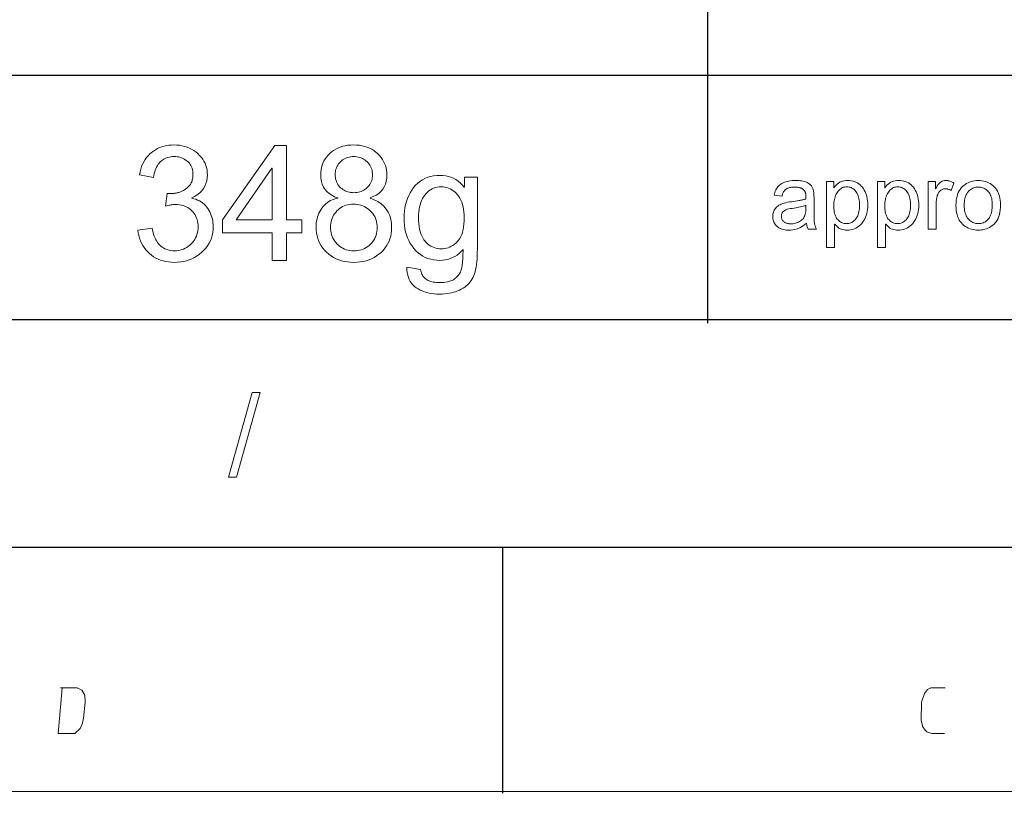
# Model space of a CAD drawing. Extents: x 0 to 841, y 0 to 594.
# Tile 30 of 88: x 654 to 714, y 5 to 52. Entities that reach past the tile are written whole.
import ezdxf

# ---------------------------------------------------------------- set-up
doc = ezdxf.new("R2010")
doc.units = 0

msp = doc.modelspace()

# ---------------------------------------------------------------- linework, layer by layer
at = {"color": 7, "lineweight": 25}
for p, q in [((695.507, 79.821), (695.507, 33.648)), ((596.265, 48.777), (821, 48.777)), ((458.29, 33.882), (821, 33.882)), ((20, 20), (821, 20)), ((458.29, 20), (821, 20)), ((460.781, 20), (821, 20)), ((631, 20), (821, 20))]:
    msp.add_line(p, q, dxfattribs=at)
at = {"color": 7, "lineweight": 25, "ltscale": 0.375}
msp.add_line((683, 20), (683, 5), dxfattribs=at)
at = {"lineweight": 13}
msp.add_line((836, 5.105), (5, 5.105), dxfattribs=at)
at = {"color": 7, "lineweight": 13}
for points in [[(664.057, 41.267), (664.183, 41.238), (664.304, 41.202), (664.418, 41.158), (664.525, 41.107), (664.627, 41.048), (664.722, 40.981), (664.81, 40.907), (664.893, 40.825), (664.968, 40.736), (665.038, 40.639), (665.101, 40.537), (665.157, 40.434), (665.207, 40.329), (665.25, 40.222), (665.287, 40.113), (665.317, 40.003), (665.34, 39.89), (665.357, 39.776), (665.366, 39.661), (665.37, 39.543), (665.363, 39.355), (665.342, 39.175), (665.307, 39.001), (665.259, 38.834), (665.196, 38.673), (665.12, 38.52), (665.029, 38.373), (664.925, 38.234), (664.807, 38.101), (664.675, 37.974), (664.533, 37.858), (664.386, 37.754), (664.234, 37.662), (664.075, 37.582), (663.912, 37.514), (663.742, 37.459), (663.568, 37.416), (663.388, 37.385), (663.202, 37.367), (663.011, 37.361), (662.829, 37.366), (662.653, 37.383), (662.484, 37.409), (662.322, 37.447), (662.166, 37.496), (662.016, 37.555), (661.873, 37.625), (661.737, 37.706), (661.607, 37.798), (661.483, 37.9), (661.368, 38.012), (661.262, 38.13), (661.167, 38.256), (661.082, 38.388), (661.007, 38.527), (660.942, 38.673), (660.886, 38.827), (660.841, 38.987), (660.806, 39.154), (660.781, 39.328), (661.641, 39.448), (661.669, 39.313), (661.701, 39.185), (661.737, 39.064), (661.778, 38.949), (661.823, 38.842), (661.872, 38.742), (661.925, 38.649), (661.983, 38.563), (662.045, 38.484), (662.111, 38.411), (662.181, 38.346), (662.256, 38.288), (662.335, 38.236), (662.419, 38.191), (662.507, 38.154), (662.599, 38.123), (662.695, 38.099), (662.796, 38.081), (662.901, 38.071), (663.011, 38.068), (663.13, 38.072), (663.244, 38.085), (663.355, 38.106), (663.463, 38.135), (663.567, 38.173), (663.667, 38.22), (663.763, 38.275), (663.856, 38.338), (663.945, 38.41), (664.03, 38.49), (664.11, 38.577), (664.181, 38.667), (664.244, 38.761), (664.298, 38.858), (664.344, 38.96), (664.381, 39.065), (664.411, 39.174), (664.432, 39.287), (664.444, 39.404), (664.448, 39.524), (664.444, 39.639), (664.433, 39.751), (664.414, 39.858), (664.388, 39.962), (664.353, 40.061), (664.312, 40.157), (664.262, 40.248), (664.205, 40.335), (664.141, 40.419), (664.069, 40.498), (663.99, 40.572), (663.908, 40.637), (663.82, 40.695), (663.728, 40.746), (663.631, 40.788), (663.53, 40.823), (663.424, 40.85), (663.313, 40.869), (663.198, 40.881), (663.078, 40.885), (663.027, 40.884), (662.974, 40.881), (662.919, 40.877), (662.862, 40.87), (662.802, 40.862), (662.74, 40.852), (662.676, 40.84), (662.61, 40.827), (662.542, 40.811), (662.471, 40.794), (662.572, 41.549), (662.639, 41.549), (662.703, 41.55), (662.765, 41.552), (662.824, 41.554), (662.88, 41.557), (662.933, 41.561), (662.983, 41.565), (663.03, 41.57), (663.075, 41.576), (663.116, 41.582), (663.157, 41.59), (663.198, 41.599), (663.241, 41.611), (663.284, 41.624), (663.329, 41.639), (663.374, 41.656), (663.42, 41.676), (663.467, 41.697), (663.516, 41.719), (663.565, 41.744), (663.614, 41.771), (663.661, 41.8), (663.706, 41.832), (663.75, 41.865), (663.792, 41.901), (663.832, 41.939), (663.87, 41.98), (663.907, 42.022), (663.942, 42.067), (663.976, 42.114), (664.006, 42.164), (664.034, 42.215), (664.058, 42.27), (664.079, 42.326), (664.097, 42.385), (664.112, 42.446), (664.123, 42.509), (664.131, 42.575), (664.136, 42.643), (664.138, 42.714), (664.134, 42.815), (664.124, 42.912), (664.107, 43.005), (664.082, 43.093), (664.051, 43.176), (664.013, 43.254), (663.968, 43.328), (663.916, 43.397), (663.857, 43.461), (663.792, 43.521), (663.721, 43.575), (663.649, 43.624), (663.574, 43.667), (663.498, 43.704), (663.419, 43.735), (663.338, 43.761), (663.254, 43.781), (663.169, 43.796), (663.082, 43.804), (662.992, 43.807), (662.89, 43.804), (662.791, 43.794), (662.697, 43.777), (662.606, 43.754), (662.52, 43.725), (662.437, 43.688), (662.358, 43.646), (662.283, 43.596), (662.212, 43.54), (662.144, 43.478), (662.081, 43.409), (662.023, 43.335), (661.97, 43.255), (661.921, 43.169), (661.878, 43.078), (661.839, 42.981), (661.805, 42.878), (661.775, 42.77), (661.751, 42.656), (661.731, 42.537), (660.872, 42.694), (660.909, 42.872), (660.955, 43.041), (661.008, 43.2), (661.07, 43.351), (661.14, 43.492), (661.218, 43.624), (661.304, 43.747), (661.397, 43.86), (661.499, 43.965), (661.61, 44.06), (661.726, 44.146), (661.847, 44.223), (661.972, 44.291), (662.102, 44.35), (662.236, 44.4), (662.374, 44.441), (662.517, 44.473), (662.665, 44.496), (662.816, 44.509), (662.973, 44.514), (663.145, 44.508), (663.311, 44.493), (663.471, 44.466), (663.626, 44.429), (663.774, 44.382), (663.917, 44.324), (664.055, 44.255), (664.186, 44.176), (664.312, 44.086), (664.432, 43.986), (664.543, 43.878), (664.642, 43.766), (664.73, 43.648), (664.806, 43.526), (664.87, 43.399), (664.923, 43.268), (664.964, 43.132), (664.993, 42.991), (665.011, 42.845), (665.016, 42.694), (665.007, 42.504), (664.978, 42.325), (664.93, 42.157), (664.863, 41.999), (664.776, 41.853), (664.671, 41.718), (664.546, 41.593), (664.402, 41.48), (664.239, 41.377), (664.057, 41.286)], [(670.775, 39.152), (669.83, 39.152), (669.83, 37.48), (668.97, 37.48), (668.97, 39.152), (665.938, 39.152), (665.938, 39.944), (669.123, 44.48), (669.83, 44.48), (669.83, 39.944), (670.775, 39.944)], [(674.934, 41.267), (675.183, 41.173), (675.407, 41.061), (675.604, 40.929), (675.774, 40.779), (675.919, 40.609), (676.037, 40.42), (676.129, 40.213), (676.195, 39.986), (676.234, 39.741), (676.247, 39.476), (676.241, 39.299), (676.221, 39.127), (676.189, 38.961), (676.144, 38.802), (676.086, 38.648), (676.015, 38.5), (675.931, 38.358), (675.834, 38.222), (675.725, 38.092), (675.602, 37.967), (675.47, 37.852), (675.33, 37.749), (675.183, 37.658), (675.028, 37.579), (674.866, 37.513), (674.697, 37.458), (674.52, 37.415), (674.336, 37.385), (674.144, 37.367), (673.945, 37.361), (673.745, 37.367), (673.552, 37.385), (673.367, 37.416), (673.189, 37.459), (673.019, 37.514), (672.856, 37.581), (672.701, 37.66), (672.554, 37.752), (672.414, 37.856), (672.281, 37.972), (672.159, 38.097), (672.05, 38.229), (671.954, 38.367), (671.87, 38.511), (671.8, 38.661), (671.742, 38.817), (671.697, 38.98), (671.665, 39.149), (671.646, 39.324), (671.639, 39.505), (671.643, 39.636), (671.654, 39.764), (671.672, 39.888), (671.697, 40.009), (671.729, 40.127), (671.769, 40.241), (671.816, 40.352), (671.87, 40.46), (671.931, 40.564), (672, 40.665), (672.074, 40.761), (672.154, 40.848), (672.239, 40.928), (672.328, 41), (672.423, 41.064), (672.523, 41.12), (672.627, 41.169), (672.737, 41.209), (672.852, 41.242), (672.971, 41.267), (672.971, 41.286), (672.772, 41.359), (672.593, 41.447), (672.436, 41.55), (672.299, 41.669), (672.184, 41.803), (672.089, 41.952), (672.016, 42.117), (671.963, 42.297), (671.931, 42.493), (671.921, 42.704), (671.927, 42.856), (671.943, 43.003), (671.971, 43.145), (672.01, 43.282), (672.059, 43.414), (672.12, 43.54), (672.192, 43.662), (672.275, 43.778), (672.37, 43.889), (672.475, 43.996), (672.589, 44.094), (672.71, 44.182), (672.838, 44.26), (672.973, 44.327), (673.115, 44.384), (673.263, 44.431), (673.419, 44.467), (673.581, 44.493), (673.75, 44.509), (673.926, 44.514), (674.105, 44.508), (674.277, 44.492), (674.442, 44.466), (674.6, 44.428), (674.751, 44.38), (674.894, 44.321), (675.031, 44.252), (675.161, 44.171), (675.284, 44.081), (675.399, 43.979), (675.506, 43.87), (675.601, 43.756), (675.686, 43.638), (675.759, 43.515), (675.82, 43.388), (675.871, 43.256), (675.91, 43.12), (675.938, 42.98), (675.955, 42.835), (675.961, 42.685), (675.95, 42.485), (675.919, 42.299), (675.868, 42.126), (675.796, 41.966), (675.704, 41.819), (675.591, 41.686), (675.457, 41.566), (675.303, 41.46), (675.129, 41.366), (674.934, 41.286)], [(673.945, 41.606), (674.04, 41.609), (674.132, 41.618), (674.221, 41.634), (674.307, 41.655), (674.389, 41.683), (674.468, 41.717), (674.545, 41.757), (674.618, 41.803), (674.688, 41.855), (674.755, 41.914), (674.817, 41.977), (674.873, 42.043), (674.922, 42.113), (674.964, 42.185), (675, 42.261), (675.03, 42.339), (675.052, 42.421), (675.069, 42.506), (675.079, 42.594), (675.082, 42.685), (675.079, 42.778), (675.069, 42.868), (675.052, 42.955), (675.029, 43.039), (674.999, 43.121), (674.962, 43.199), (674.919, 43.274), (674.87, 43.347), (674.813, 43.416), (674.75, 43.482), (674.682, 43.544), (674.611, 43.599), (674.537, 43.648), (674.461, 43.69), (674.381, 43.726), (674.298, 43.755), (674.212, 43.778), (674.123, 43.794), (674.031, 43.804), (673.936, 43.807), (673.839, 43.804), (673.746, 43.794), (673.656, 43.778), (673.57, 43.756), (673.487, 43.727), (673.408, 43.692), (673.332, 43.65), (673.259, 43.602), (673.19, 43.548), (673.124, 43.487), (673.063, 43.422), (673.009, 43.355), (672.961, 43.285), (672.919, 43.213), (672.884, 43.139), (672.855, 43.062), (672.833, 42.983), (672.817, 42.902), (672.807, 42.818), (672.804, 42.733), (672.808, 42.631), (672.818, 42.533), (672.834, 42.44), (672.857, 42.351), (672.887, 42.267), (672.923, 42.186), (672.966, 42.11), (673.015, 42.039), (673.071, 41.972), (673.134, 41.909), (673.201, 41.851), (673.272, 41.8), (673.345, 41.754), (673.422, 41.715), (673.501, 41.682), (673.584, 41.654), (673.67, 41.633), (673.759, 41.618), (673.851, 41.609)], [(668.97, 39.944), (668.97, 43.105), (668.951, 43.105), (666.778, 39.944)], [(681.471, 38.163), (681.469, 37.953), (681.462, 37.753), (681.451, 37.565), (681.436, 37.387), (681.417, 37.221), (681.393, 37.065), (681.365, 36.92), (681.333, 36.786), (681.297, 36.664), (681.256, 36.552), (681.21, 36.447), (681.157, 36.348), (681.097, 36.253), (681.031, 36.163), (680.957, 36.078), (680.878, 35.998), (680.791, 35.922), (680.698, 35.851), (680.598, 35.785), (680.492, 35.723), (680.38, 35.667), (680.264, 35.617), (680.143, 35.572), (680.018, 35.534), (679.889, 35.501), (679.756, 35.474), (679.618, 35.454), (679.476, 35.439), (679.329, 35.43), (679.179, 35.427), (679.01, 35.431), (678.846, 35.442), (678.689, 35.461), (678.537, 35.488), (678.391, 35.523), (678.251, 35.565), (678.116, 35.614), (677.987, 35.672), (677.864, 35.736), (677.746, 35.809), (677.637, 35.89), (677.54, 35.981), (677.454, 36.082), (677.38, 36.193), (677.317, 36.313), (677.265, 36.443), (677.225, 36.583), (677.196, 36.732), (677.179, 36.891), (677.173, 37.06), (678.009, 36.931), (678.021, 36.853), (678.038, 36.779), (678.059, 36.709), (678.086, 36.642), (678.117, 36.58), (678.153, 36.522), (678.194, 36.468), (678.24, 36.418), (678.29, 36.372), (678.346, 36.33), (678.406, 36.291), (678.471, 36.257), (678.541, 36.227), (678.616, 36.201), (678.696, 36.179), (678.781, 36.161), (678.87, 36.147), (678.965, 36.137), (679.065, 36.131), (679.169, 36.129), (679.299, 36.132), (679.422, 36.14), (679.538, 36.153), (679.647, 36.173), (679.748, 36.197), (679.843, 36.227), (679.93, 36.262), (680.01, 36.303), (680.082, 36.349), (680.148, 36.401), (680.208, 36.457), (680.263, 36.515), (680.313, 36.575), (680.358, 36.638), (680.398, 36.703), (680.434, 36.771), (680.464, 36.841), (680.49, 36.913), (680.511, 36.988), (680.528, 37.065), (680.541, 37.146), (680.553, 37.233), (680.563, 37.326), (680.572, 37.425), (680.58, 37.53), (680.586, 37.641), (680.591, 37.758), (680.594, 37.881), (680.596, 38.009), (680.597, 38.144), (680.482, 38.018), (680.362, 37.905), (680.236, 37.806), (680.103, 37.719), (679.965, 37.646), (679.822, 37.586), (679.672, 37.54), (679.517, 37.507), (679.355, 37.487), (679.188, 37.48), (678.995, 37.488), (678.809, 37.51), (678.63, 37.546), (678.46, 37.597), (678.297, 37.663), (678.142, 37.743), (677.995, 37.838), (677.856, 37.948), (677.724, 38.072), (677.601, 38.211), (677.487, 38.361), (677.385, 38.518), (677.295, 38.684), (677.217, 38.856), (677.151, 39.037), (677.097, 39.225), (677.055, 39.421), (677.025, 39.624), (677.007, 39.835), (677.001, 40.054), (677.007, 40.274), (677.025, 40.486), (677.054, 40.691), (677.095, 40.888), (677.147, 41.078), (677.211, 41.261), (677.287, 41.436), (677.374, 41.603), (677.473, 41.763), (677.584, 41.916), (677.705, 42.058), (677.835, 42.184), (677.974, 42.296), (678.122, 42.393), (678.279, 42.475), (678.445, 42.542), (678.619, 42.594), (678.803, 42.631), (678.996, 42.654), (679.198, 42.661), (679.374, 42.654), (679.544, 42.632), (679.706, 42.596), (679.863, 42.546), (680.012, 42.481), (680.155, 42.401), (680.291, 42.308), (680.42, 42.2), (680.543, 42.077), (680.659, 41.94), (680.678, 41.94), (680.678, 42.546), (681.471, 42.546)], [(702.149, 39.387), (701.633, 39.387), (701.619, 39.415), (701.606, 39.445), (701.594, 39.477), (701.583, 39.51), (701.572, 39.545), (701.563, 39.582), (701.554, 39.62), (701.546, 39.66), (701.539, 39.701), (701.532, 39.745), (701.433, 39.664), (701.332, 39.592), (701.229, 39.528), (701.124, 39.472), (701.019, 39.426), (700.911, 39.387), (700.802, 39.357), (700.691, 39.336), (700.579, 39.323), (700.465, 39.319), (700.376, 39.321), (700.29, 39.328), (700.208, 39.34), (700.13, 39.356), (700.055, 39.376), (699.985, 39.402), (699.919, 39.431), (699.856, 39.466), (699.797, 39.505), (699.742, 39.548), (699.692, 39.596), (699.647, 39.646), (699.607, 39.699), (699.573, 39.755), (699.544, 39.814), (699.52, 39.876), (699.501, 39.941), (699.488, 40.009), (699.48, 40.08), (699.478, 40.154), (699.48, 40.225), (699.488, 40.293), (699.501, 40.359), (699.518, 40.422), (699.541, 40.483), (699.57, 40.541), (699.603, 40.596), (699.641, 40.649), (699.684, 40.7), (699.733, 40.748), (699.788, 40.793), (699.85, 40.835), (699.92, 40.873), (699.997, 40.909), (700.082, 40.942), (700.174, 40.971), (700.274, 40.997), (700.381, 41.02), (700.496, 41.04), (700.618, 41.057), (701.077, 41.125), (701.127, 41.134), (701.176, 41.143), (701.222, 41.152), (701.267, 41.161), (701.311, 41.171), (701.352, 41.181), (701.392, 41.192), (701.429, 41.203), (701.465, 41.215), (701.5, 41.226), (701.499, 41.269), (701.499, 41.31), (701.498, 41.347), (701.497, 41.382), (701.496, 41.415), (701.495, 41.445), (701.493, 41.472), (701.491, 41.497), (701.488, 41.519), (701.486, 41.539), (701.483, 41.557), (701.478, 41.576), (701.473, 41.594), (701.466, 41.613), (701.459, 41.632), (701.45, 41.651), (701.441, 41.67), (701.43, 41.689), (701.418, 41.709), (701.405, 41.728), (701.391, 41.748), (701.375, 41.766), (701.358, 41.784), (701.339, 41.801), (701.318, 41.817), (701.296, 41.833), (701.272, 41.847), (701.247, 41.861), (701.22, 41.874), (701.191, 41.887), (701.161, 41.898), (701.128, 41.908), (701.094, 41.917), (701.057, 41.925), (701.019, 41.932), (700.978, 41.937), (700.935, 41.941), (700.891, 41.944), (700.844, 41.946), (700.796, 41.947), (700.734, 41.946), (700.674, 41.942), (700.618, 41.936), (700.563, 41.928), (700.512, 41.917), (700.463, 41.904), (700.417, 41.889), (700.374, 41.872), (700.333, 41.852), (700.295, 41.829), (700.259, 41.804), (700.226, 41.774), (700.195, 41.741), (700.166, 41.703), (700.14, 41.662), (700.116, 41.616), (700.094, 41.566), (700.074, 41.512), (700.057, 41.455), (700.042, 41.393), (699.562, 41.456), (699.581, 41.542), (699.604, 41.625), (699.632, 41.703), (699.665, 41.776), (699.703, 41.845), (699.747, 41.91), (699.795, 41.97), (699.848, 42.026), (699.906, 42.077), (699.969, 42.124), (700.037, 42.167), (700.11, 42.205), (700.187, 42.238), (700.27, 42.267), (700.358, 42.292), (700.45, 42.312), (700.547, 42.328), (700.65, 42.339), (700.757, 42.346), (700.869, 42.348), (700.971, 42.346), (701.067, 42.342), (701.157, 42.334), (701.242, 42.323), (701.321, 42.309), (701.395, 42.292), (701.463, 42.272), (701.526, 42.249), (701.583, 42.223), (701.635, 42.194), (701.682, 42.162), (701.725, 42.129), (701.764, 42.095), (701.8, 42.06), (701.832, 42.023), (701.86, 41.986), (701.884, 41.946), (701.905, 41.906), (701.922, 41.864), (701.935, 41.821), (701.945, 41.776), (701.955, 41.729), (701.963, 41.679), (701.97, 41.626), (701.977, 41.572), (701.982, 41.514), (701.986, 41.454), (701.988, 41.392), (701.99, 41.327), (701.991, 41.259), (701.991, 40.599), (701.991, 40.482), (701.992, 40.374), (701.993, 40.273), (701.994, 40.18), (701.996, 40.095), (701.999, 40.018), (702.002, 39.949), (702.005, 39.888), (702.009, 39.835), (702.014, 39.79), (702.019, 39.749), (702.027, 39.708), (702.036, 39.667), (702.047, 39.627), (702.059, 39.586), (702.074, 39.546), (702.09, 39.506), (702.108, 39.466), (702.127, 39.427)], [(703.21, 41.909), (703.268, 41.992), (703.332, 42.067), (703.4, 42.133), (703.475, 42.19), (703.555, 42.238), (703.64, 42.278), (703.731, 42.308), (703.828, 42.33), (703.93, 42.343), (704.037, 42.348), (704.149, 42.344), (704.255, 42.331), (704.358, 42.311), (704.455, 42.282), (704.547, 42.244), (704.635, 42.199), (704.718, 42.145), (704.796, 42.083), (704.869, 42.013), (704.937, 41.934), (705, 41.849), (705.056, 41.759), (705.106, 41.664), (705.149, 41.564), (705.185, 41.459), (705.215, 41.349), (705.238, 41.233), (705.254, 41.113), (705.264, 40.988), (705.268, 40.858), (705.264, 40.72), (705.253, 40.587), (705.235, 40.46), (705.209, 40.339), (705.176, 40.224), (705.136, 40.115), (705.088, 40.011), (705.034, 39.913), (704.971, 39.821), (704.902, 39.735), (704.827, 39.656), (704.749, 39.585), (704.668, 39.523), (704.583, 39.469), (704.495, 39.423), (704.403, 39.386), (704.309, 39.357), (704.21, 39.336), (704.109, 39.323), (704.004, 39.319), (703.913, 39.323), (703.825, 39.334), (703.741, 39.353), (703.661, 39.379), (703.584, 39.412), (703.511, 39.453), (703.442, 39.501), (703.376, 39.557), (703.315, 39.62), (703.257, 39.69), (703.243, 39.69), (703.243, 38.274), (702.752, 38.274), (702.752, 42.282), (703.199, 42.282), (703.199, 41.909)], [(706.318, 41.909), (706.376, 41.992), (706.439, 42.067), (706.508, 42.133), (706.583, 42.19), (706.663, 42.238), (706.748, 42.278), (706.839, 42.308), (706.935, 42.33), (707.037, 42.343), (707.145, 42.348), (707.256, 42.344), (707.363, 42.331), (707.465, 42.311), (707.563, 42.282), (707.655, 42.244), (707.743, 42.199), (707.826, 42.145), (707.904, 42.083), (707.977, 42.013), (708.045, 41.934), (708.108, 41.849), (708.164, 41.759), (708.214, 41.664), (708.256, 41.564), (708.293, 41.459), (708.323, 41.349), (708.346, 41.233), (708.362, 41.113), (708.372, 40.988), (708.375, 40.858), (708.372, 40.72), (708.361, 40.587), (708.342, 40.46), (708.317, 40.339), (708.284, 40.224), (708.244, 40.115), (708.196, 40.011), (708.141, 39.913), (708.079, 39.821), (708.01, 39.735), (707.935, 39.656), (707.857, 39.585), (707.775, 39.523), (707.691, 39.469), (707.602, 39.423), (707.511, 39.386), (707.416, 39.357), (707.318, 39.336), (707.217, 39.323), (707.112, 39.319), (707.021, 39.323), (706.933, 39.334), (706.849, 39.353), (706.768, 39.379), (706.692, 39.412), (706.619, 39.453), (706.55, 39.501), (706.484, 39.557), (706.422, 39.62), (706.364, 39.69), (706.351, 39.69), (706.351, 38.274), (705.86, 38.274), (705.86, 42.282), (706.307, 42.282), (706.307, 41.909)], [(710.523, 42.192), (710.354, 41.739), (710.317, 41.76), (710.281, 41.778), (710.245, 41.794), (710.209, 41.807), (710.173, 41.819), (710.137, 41.829), (710.102, 41.836), (710.066, 41.841), (710.031, 41.845), (709.996, 41.846), (709.942, 41.843), (709.891, 41.836), (709.843, 41.824), (709.797, 41.806), (709.754, 41.784), (709.714, 41.757), (709.676, 41.725), (709.641, 41.688), (709.608, 41.646), (709.579, 41.599), (709.552, 41.547), (709.528, 41.492), (709.506, 41.433), (709.488, 41.37), (709.472, 41.302), (709.459, 41.231), (709.45, 41.156), (709.442, 41.077), (709.438, 40.994), (709.437, 40.907), (709.437, 39.387), (708.946, 39.387), (708.946, 42.282), (709.393, 42.282), (709.393, 41.846), (709.404, 41.846), (709.452, 41.941), (709.504, 42.026), (709.558, 42.102), (709.615, 42.167), (709.675, 42.222), (709.738, 42.267), (709.803, 42.303), (709.872, 42.328), (709.943, 42.343), (710.018, 42.348), (710.068, 42.346), (710.118, 42.342), (710.169, 42.334), (710.219, 42.323), (710.27, 42.309), (710.32, 42.292), (710.371, 42.272), (710.421, 42.248), (710.472, 42.222)], [(712.002, 42.348), (712.117, 42.344), (712.228, 42.333), (712.335, 42.313), (712.439, 42.287), (712.538, 42.252), (712.633, 42.21), (712.725, 42.161), (712.812, 42.103), (712.895, 42.038), (712.974, 41.966), (713.048, 41.886), (713.113, 41.8), (713.171, 41.708), (713.221, 41.609), (713.264, 41.503), (713.299, 41.392), (713.326, 41.273), (713.345, 41.149), (713.356, 41.017), (713.36, 40.88), (713.356, 40.714), (713.344, 40.558), (713.323, 40.413), (713.294, 40.277), (713.256, 40.151), (713.21, 40.035), (713.156, 39.93), (713.093, 39.834), (713.022, 39.748), (712.943, 39.672), (712.858, 39.605), (712.772, 39.545), (712.683, 39.492), (712.592, 39.446), (712.499, 39.407), (712.404, 39.376), (712.306, 39.351), (712.207, 39.333), (712.105, 39.323), (712.002, 39.319), (711.893, 39.323), (711.788, 39.334), (711.685, 39.352), (711.586, 39.377), (711.489, 39.41), (711.395, 39.45), (711.305, 39.497), (711.217, 39.551), (711.131, 39.613), (711.049, 39.682), (710.973, 39.759), (710.904, 39.844), (710.843, 39.938), (710.791, 40.04), (710.746, 40.151), (710.71, 40.271), (710.682, 40.399), (710.662, 40.535), (710.649, 40.68), (710.645, 40.833), (710.649, 40.982), (710.661, 41.124), (710.681, 41.257), (710.708, 41.382), (710.743, 41.5), (710.786, 41.61), (710.837, 41.713), (710.895, 41.807), (710.961, 41.894), (711.036, 41.973), (711.116, 42.044), (711.199, 42.108), (711.286, 42.164), (711.377, 42.213), (711.472, 42.254), (711.571, 42.288), (711.673, 42.314), (711.779, 42.333), (711.888, 42.344)], [(679.27, 38.182), (679.378, 38.187), (679.484, 38.2), (679.588, 38.222), (679.689, 38.252), (679.788, 38.291), (679.884, 38.339), (679.977, 38.396), (680.069, 38.462), (680.157, 38.536), (680.244, 38.619), (680.324, 38.712), (680.397, 38.817), (680.46, 38.934), (680.516, 39.063), (680.562, 39.203), (680.601, 39.356), (680.63, 39.52), (680.652, 39.696), (680.664, 39.883), (680.669, 40.083), (680.664, 40.26), (680.652, 40.429), (680.632, 40.589), (680.604, 40.741), (680.567, 40.884), (680.522, 41.019), (680.47, 41.146), (680.409, 41.264), (680.34, 41.373), (680.263, 41.474), (680.18, 41.567), (680.093, 41.649), (680.002, 41.722), (679.907, 41.785), (679.809, 41.838), (679.707, 41.882), (679.601, 41.916), (679.491, 41.94), (679.377, 41.954), (679.26, 41.959), (679.14, 41.954), (679.025, 41.939), (678.914, 41.914), (678.807, 41.88), (678.706, 41.835), (678.608, 41.78), (678.515, 41.716), (678.427, 41.641), (678.344, 41.557), (678.264, 41.463), (678.191, 41.36), (678.126, 41.249), (678.068, 41.132), (678.018, 41.006), (677.976, 40.874), (677.942, 40.734), (677.915, 40.587), (677.895, 40.433), (677.884, 40.271), (677.88, 40.102), (677.884, 39.907), (677.896, 39.724), (677.916, 39.551), (677.945, 39.389), (677.981, 39.238), (678.025, 39.098), (678.078, 38.968), (678.138, 38.849), (678.207, 38.741), (678.284, 38.643), (678.366, 38.555), (678.452, 38.477), (678.542, 38.408), (678.635, 38.348), (678.732, 38.297), (678.832, 38.256), (678.936, 38.224), (679.044, 38.201), (679.155, 38.187)], [(703.971, 39.723), (704.039, 39.726), (704.104, 39.734), (704.167, 39.749), (704.228, 39.769), (704.286, 39.794), (704.341, 39.826), (704.395, 39.863), (704.446, 39.905), (704.494, 39.954), (704.54, 40.008), (704.583, 40.068), (704.621, 40.133), (704.655, 40.204), (704.684, 40.281), (704.709, 40.363), (704.729, 40.451), (704.745, 40.544), (704.757, 40.643), (704.763, 40.748), (704.766, 40.858), (704.763, 40.962), (704.757, 41.061), (704.746, 41.155), (704.731, 41.244), (704.711, 41.329), (704.687, 41.408), (704.659, 41.483), (704.627, 41.552), (704.59, 41.617), (704.549, 41.677), (704.504, 41.731), (704.457, 41.78), (704.408, 41.823), (704.356, 41.86), (704.301, 41.891), (704.245, 41.917), (704.185, 41.937), (704.124, 41.952), (704.06, 41.96), (703.993, 41.963), (703.925, 41.96), (703.859, 41.95), (703.795, 41.934), (703.734, 41.912), (703.675, 41.883), (703.619, 41.848), (703.565, 41.807), (703.514, 41.759), (703.465, 41.704), (703.419, 41.644), (703.376, 41.578), (703.338, 41.509), (703.304, 41.435), (703.275, 41.358), (703.25, 41.278), (703.23, 41.193), (703.214, 41.105), (703.203, 41.013), (703.196, 40.917), (703.194, 40.817), (703.196, 40.712), (703.203, 40.612), (703.213, 40.518), (703.228, 40.429), (703.248, 40.344), (703.271, 40.265), (703.299, 40.192), (703.332, 40.123), (703.368, 40.06), (703.409, 40.001), (703.454, 39.948), (703.501, 39.901), (703.551, 39.859), (703.603, 39.823), (703.658, 39.793), (703.715, 39.767), (703.775, 39.748), (703.838, 39.734), (703.904, 39.726)], [(707.079, 39.723), (707.147, 39.726), (707.212, 39.734), (707.275, 39.749), (707.335, 39.769), (707.393, 39.794), (707.449, 39.826), (707.502, 39.863), (707.553, 39.905), (707.602, 39.954), (707.648, 40.008), (707.691, 40.068), (707.729, 40.133), (707.763, 40.204), (707.792, 40.281), (707.817, 40.363), (707.837, 40.451), (707.853, 40.544), (707.864, 40.643), (707.871, 40.748), (707.873, 40.858), (707.871, 40.962), (707.865, 41.061), (707.854, 41.155), (707.839, 41.244), (707.819, 41.329), (707.795, 41.408), (707.767, 41.483), (707.734, 41.552), (707.698, 41.617), (707.656, 41.677), (707.612, 41.731), (707.565, 41.78), (707.515, 41.823), (707.463, 41.86), (707.409, 41.891), (707.352, 41.917), (707.293, 41.937), (707.232, 41.952), (707.168, 41.96), (707.101, 41.963), (707.033, 41.96), (706.966, 41.95), (706.903, 41.934), (706.842, 41.912), (706.783, 41.883), (706.727, 41.848), (706.673, 41.807), (706.622, 41.759), (706.573, 41.704), (706.527, 41.644), (706.484, 41.578), (706.446, 41.509), (706.412, 41.435), (706.383, 41.358), (706.358, 41.278), (706.338, 41.193), (706.322, 41.105), (706.311, 41.013), (706.304, 40.917), (706.302, 40.817), (706.304, 40.712), (706.31, 40.612), (706.321, 40.518), (706.336, 40.429), (706.356, 40.344), (706.379, 40.265), (706.407, 40.192), (706.44, 40.123), (706.476, 40.06), (706.517, 40.001), (706.562, 39.948), (706.609, 39.901), (706.658, 39.859), (706.711, 39.823), (706.766, 39.793), (706.823, 39.767), (706.883, 39.748), (706.946, 39.734), (707.011, 39.726)], [(712.002, 39.723), (712.084, 39.726), (712.162, 39.735), (712.235, 39.751), (712.305, 39.773), (712.371, 39.801), (712.433, 39.835), (712.491, 39.875), (712.545, 39.922), (712.594, 39.975), (712.64, 40.034), (712.681, 40.098), (712.719, 40.166), (712.751, 40.238), (712.78, 40.314), (712.804, 40.394), (712.823, 40.478), (712.839, 40.566), (712.85, 40.657), (712.856, 40.753), (712.858, 40.853), (712.856, 40.958), (712.848, 41.059), (712.836, 41.154), (712.819, 41.244), (712.797, 41.329), (712.769, 41.408), (712.737, 41.482), (712.7, 41.55), (712.658, 41.613), (712.611, 41.671), (712.561, 41.723), (712.508, 41.77), (712.453, 41.812), (712.395, 41.847), (712.335, 41.878), (712.273, 41.903), (712.209, 41.922), (712.142, 41.936), (712.073, 41.944), (712.002, 41.947), (711.928, 41.944), (711.857, 41.936), (711.789, 41.922), (711.724, 41.902), (711.661, 41.877), (711.601, 41.846), (711.544, 41.81), (711.489, 41.768), (711.437, 41.72), (711.388, 41.667), (711.342, 41.608), (711.301, 41.544), (711.265, 41.475), (711.234, 41.399), (711.208, 41.319), (711.186, 41.233), (711.169, 41.141), (711.157, 41.044), (711.15, 40.942), (711.148, 40.833), (711.15, 40.726), (711.157, 40.624), (711.169, 40.527), (711.187, 40.436), (711.209, 40.35), (711.235, 40.27), (711.267, 40.195), (711.304, 40.125), (711.345, 40.061), (711.392, 40.003), (711.442, 39.95), (711.494, 39.902), (711.549, 39.86), (711.607, 39.824), (711.666, 39.793), (711.728, 39.768), (711.793, 39.748), (711.86, 39.734), (711.93, 39.726)], [(673.945, 38.068), (674.065, 38.072), (674.18, 38.083), (674.291, 38.103), (674.399, 38.13), (674.502, 38.165), (674.601, 38.209), (674.696, 38.259), (674.787, 38.318), (674.875, 38.385), (674.958, 38.459), (675.035, 38.54), (675.104, 38.625), (675.165, 38.715), (675.218, 38.81), (675.262, 38.909), (675.299, 39.013), (675.327, 39.122), (675.347, 39.235), (675.36, 39.353), (675.364, 39.476), (675.359, 39.599), (675.347, 39.717), (675.326, 39.831), (675.297, 39.941), (675.259, 40.046), (675.213, 40.146), (675.159, 40.242), (675.096, 40.333), (675.025, 40.42), (674.946, 40.503), (674.86, 40.579), (674.771, 40.647), (674.679, 40.707), (674.582, 40.76), (674.482, 40.804), (674.378, 40.84), (674.271, 40.868), (674.16, 40.888), (674.045, 40.9), (673.926, 40.904), (673.804, 40.9), (673.686, 40.887), (673.572, 40.867), (673.463, 40.838), (673.359, 40.801), (673.26, 40.755), (673.165, 40.702), (673.075, 40.64), (672.99, 40.569), (672.909, 40.491), (672.835, 40.407), (672.768, 40.319), (672.71, 40.228), (672.659, 40.133), (672.616, 40.035), (672.58, 39.934), (672.553, 39.83), (672.534, 39.722), (672.522, 39.61), (672.518, 39.495), (672.522, 39.376), (672.534, 39.261), (672.554, 39.149), (672.582, 39.041), (672.619, 38.938), (672.663, 38.838), (672.716, 38.742), (672.776, 38.65), (672.845, 38.562), (672.921, 38.478), (673.004, 38.4), (673.091, 38.33), (673.183, 38.269), (673.279, 38.215), (673.379, 38.17), (673.484, 38.133), (673.593, 38.105), (673.706, 38.084), (673.824, 38.072)], [(701.5, 40.662), (701.5, 40.839), (701.421, 40.814), (701.339, 40.79), (701.253, 40.767), (701.164, 40.745), (701.072, 40.724), (700.976, 40.704), (700.877, 40.685), (700.774, 40.668), (700.668, 40.651), (700.558, 40.636), (700.452, 40.617), (700.358, 40.593), (700.274, 40.562), (700.202, 40.524), (700.141, 40.48), (700.091, 40.43), (700.052, 40.374), (700.024, 40.31), (700.007, 40.241), (700.002, 40.165), (700.003, 40.126), (700.008, 40.088), (700.015, 40.052), (700.026, 40.017), (700.039, 39.983), (700.056, 39.951), (700.075, 39.92), (700.098, 39.891), (700.123, 39.863), (700.152, 39.836), (700.183, 39.812), (700.217, 39.79), (700.253, 39.77), (700.293, 39.753), (700.334, 39.739), (700.379, 39.727), (700.426, 39.718), (700.476, 39.712), (700.528, 39.708), (700.583, 39.707), (700.654, 39.709), (700.724, 39.715), (700.793, 39.726), (700.859, 39.741), (700.924, 39.761), (700.987, 39.785), (701.049, 39.813), (701.108, 39.845), (701.166, 39.882), (701.223, 39.924), (701.275, 39.97), (701.322, 40.022), (701.364, 40.081), (701.4, 40.146), (701.43, 40.216), (701.455, 40.293), (701.475, 40.376), (701.488, 40.465), (701.497, 40.56)], [(668.235, 29.435), (666.789, 24.268), (666.294, 24.268), (667.741, 29.435)]]:
    msp.add_lwpolyline(points, close=True, dxfattribs=at)
for points in [[(655.927, 8.635), (656.943, 8.635), (657.258, 8.95), (657.397, 9.265), (657.467, 9.58), (657.573, 10.56), (657.537, 10.98), (657.362, 11.295), (657.083, 11.435), (656.068, 11.435)], [(656.172, 11.435), (656.068, 10.245), (655.927, 8.635)], [(709.95, 8.635), (709.18, 8.635), (708.865, 8.74), (708.76, 8.845), (708.62, 9.055), (708.515, 9.44), (708.55, 10.56), (708.725, 11.085), (708.9, 11.33), (709.11, 11.435), (709.985, 11.435)]]:
    msp.add_lwpolyline(points, dxfattribs=at)

doc.saveas('drawing.dxf')
